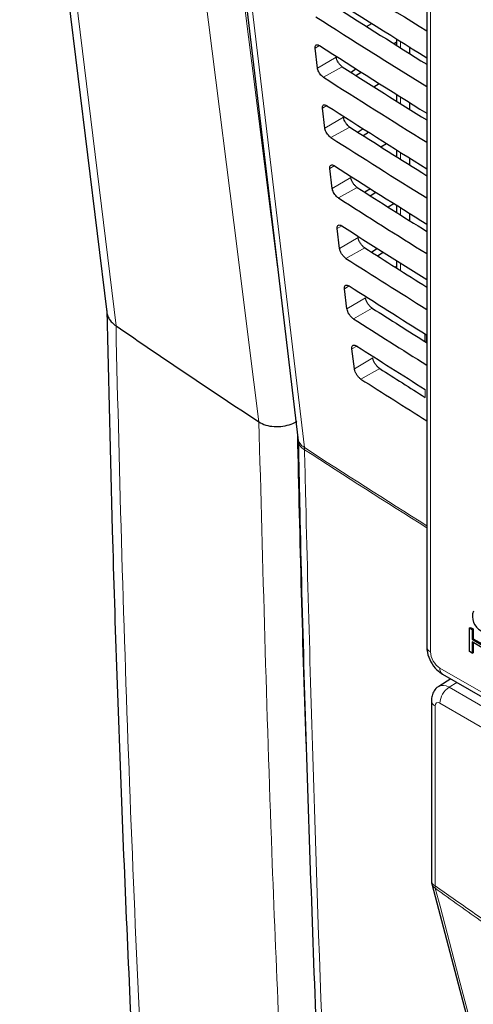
# Paper-space layout 'Blatt2' of a CAD drawing. Header units: millimetres. Extents: x 5 to 418, y 2 to 292.
# Tile 8 of 84: x 75 to 89, y 171 to 201. Entities that reach past the tile are written whole.
import ezdxf

# ---------------------------------------------------------------- set-up
doc = ezdxf.new("R2010")
doc.units = ezdxf.units.MM

psp = doc.layouts.new('Blatt2')

# ---------------------------------------------------------------- linework, layer by layer
at = {"color": 7, "linetype": 'Continuous', "lineweight": 25}
for p, q in [((75.001, 213.837), (77.647, 192.242)), ((80.895, 209.908), (83.445, 188.43)), ((87.36, 209.418), (87.36, 182.091)), ((85.536, 200.911), (85.691, 201.007)), ((84.045, 199.65), (83.97, 200.258)), ((86.443, 200.435), (86.369, 200.386)), ((86.443, 200.535), (86.443, 200.34)), ((86.832, 200.292), (86.832, 200.096)), ((85.219, 199.624), (85.065, 199.522)), ((85.212, 199.428), (85.372, 199.528)), ((85.753, 199.086), (85.914, 199.185)), ((86.443, 198.853), (86.443, 198.65)), ((86.832, 198.609), (86.832, 198.406)), ((84.268, 197.824), (84.194, 198.432)), ((85.435, 197.807), (85.274, 197.701)), ((85.428, 197.603), (85.594, 197.706)), ((85.969, 197.26), (86.137, 197.364)), ((86.443, 197.171), (86.443, 196.961)), ((86.832, 196.927), (86.832, 196.716)), ((84.492, 195.998), (84.418, 196.606)), ((85.65, 195.99), (85.484, 195.88)), ((85.645, 195.777), (85.817, 195.884)), ((86.186, 195.435), (86.359, 195.542)), ((86.443, 195.489), (86.443, 195.272)), ((86.832, 195.245), (86.832, 195.19)), ((86.832, 195.19), (86.841, 195.021)), ((84.716, 194.172), (84.641, 194.78)), ((85.865, 194.173), (85.693, 194.059)), ((85.861, 193.952), (86.04, 194.063)), ((86.443, 193.808), (86.443, 193.583)), ((86.402, 193.609), (86.443, 193.635)), ((84.939, 192.346), (84.865, 192.954)), ((77.927, 191.826), (77.926, 191.827)), ((87.299, 191.588), (87.299, 191.354)), ((85.163, 190.52), (85.088, 191.128)), ((82.264, 188.912), (82.264, 188.912)), ((88.657, 182.659), (88.685, 182.675)), ((88.657, 181.94), (88.657, 182.659)), ((88.657, 182.659), (88.744, 182.608)), ((88.685, 182.675), (88.773, 182.625)), ((88.744, 182.608), (88.773, 182.625)), ((88.773, 182.625), (88.773, 182.33)), ((88.744, 182.608), (88.744, 182.314)), ((88.744, 182.314), (88.773, 182.33)), ((88.773, 182.33), (89.047, 182.171)), ((88.744, 182.314), (89.047, 182.139)), ((89.047, 182.056), (88.744, 182.231)), ((88.744, 182.231), (88.744, 181.89)), ((88.773, 182.214), (88.773, 181.906)), ((88.744, 181.89), (88.657, 181.94)), ((88.744, 181.89), (88.773, 181.906)), ((87.842, 181.255), (93.226, 178.147)), ((88.095, 181.109), (87.731, 180.883)), ((87.501, 180.453), (87.501, 174.99)), ((87.515, 174.888), (91.32, 160.494))]:
    psp.add_line(p, q, dxfattribs=at)
at = {"color": 7, "linetype": 'Continuous', "lineweight": 18}
for p, q in [((87.477, 209.255), (87.477, 181.928)), ((84.1, 200.336), (83.97, 200.258)), ((86.561, 200.461), (86.561, 200.266)), ((84.607, 199.986), (84.045, 199.65)), ((84.795, 199.694), (84.222, 199.375)), ((86.561, 198.779), (86.561, 198.576)), ((84.327, 198.512), (84.194, 198.432)), ((84.83, 198.16), (84.268, 197.824)), ((85.023, 197.861), (84.45, 197.542)), ((86.561, 197.097), (86.561, 196.887)), ((84.553, 196.688), (84.418, 196.606)), ((85.054, 196.334), (84.492, 195.998)), ((85.25, 196.028), (84.678, 195.709)), ((86.561, 195.415), (86.561, 195.198)), ((86.832, 195.19), (86.876, 195.217)), ((84.78, 194.863), (84.641, 194.78)), ((85.278, 194.508), (84.716, 194.172)), ((85.478, 194.196), (84.906, 193.876)), ((86.561, 193.734), (86.561, 193.509)), ((85.007, 193.039), (84.865, 192.954)), ((85.501, 192.682), (84.939, 192.346)), ((85.706, 192.363), (85.133, 192.044)), ((87.358, 191.551), (87.358, 191.317)), ((85.234, 191.215), (85.088, 191.128)), ((85.725, 190.856), (85.163, 190.52)), ((85.934, 190.53), (85.361, 190.211)), ((87.312, 189.656), (87.312, 189.898)), ((83.65, 188.067), (83.646, 188.133)), ((87.76, 181.438), (93.143, 178.33)), ((88.275, 181.005), (88.038, 180.858)), ((88.038, 180.858), (93.591, 177.652)), ((87.619, 180.289), (87.619, 174.827)), ((93.171, 177.247), (87.76, 180.371))]:
    psp.add_line(p, q, dxfattribs=at)
at = {"color": 7, "linetype": 'Continuous', "lineweight": 18, "flags": 128}
for points in [[(75.281, 213.424), (75.503, 211.616), (76.389, 204.38), (77.927, 191.826)], [(82.264, 188.912), (82.111, 190.122), (81.5, 194.961), (79.527, 210.576)], [(80.685, 210.592), (82.048, 199.804), (82.83, 193.611)], [(81.097, 209.61), (81.24, 208.407), (81.811, 203.594), (83.646, 188.133)], [(87.619, 174.753), (87.763, 174.208), (88.339, 172.029), (90.643, 163.312), (91.424, 160.359)]]:
    psp.add_lwpolyline(points, dxfattribs=at)
at = {"color": 7, "linetype": 'Continuous', "lineweight": 25}
for centre, radius, start, end in [((255.979, 452.134), 315.377, 235.62751, 236.5768), ((89.25, 183.008), 0.501, 161.2216, 241.1898), ((87.901, 174.99), 0.4, 180, 194.8064)]:
    psp.add_arc(centre, radius, start, end, dxfattribs=at)
at = {"color": 7, "linetype": 'Continuous', "lineweight": 18}
for centre, radius, start, end in [((83.859, 188.495), 0.419, 188.8721, 239.5969), ((83.836, 188.409), 0.389, 184.064, 241.5526), ((271.672, 478.048), 345.55, 237.03446, 237.76528), ((271.572, 477.818), 345.354, 237.03406, 237.76451), ((87.551, 182.105), 0.192, 184.1293, 247.1908), ((87.95, 181.414), 0.192, 172.814, 235.8738), ((88.376, 180.342), 0.616, 123.2297, 177.3477), ((87.693, 180.466), 0.192, 184.0936, 247.1944), ((87.698, 175.007), 0.198, 185.0787, 246.2415), ((87.733, 174.949), 0.226, 195.7134, 239.8477), ((87.888, 174.791), 0.272, 172.5246, 188.0684)]:
    psp.add_arc(centre, radius, start, end, dxfattribs=at)
for centre, major_axis, ratio, start_param, end_param in [((365.431, 366.688), (379.985, 5.827), 0.587244, 3.834585, 4.001386), ((365.431, 355.201), (379.987, -5.634), 0.567146, 3.873355, 3.997444), ((365.416, 367.659), (378.785, 5.828), 0.587275, 3.871004, 3.964908), ((87.76, 181.765), (-0.2, 0.346), 0.577557, 0.785632, 2.356124), ((88.043, 180.371), (-0.31, 0.513), 0.577285, 5.486388, 6.284613), ((87.76, 180.208), (-0.1, 0.173), 0.577206, 5.498021, 7.068512)]:
    psp.add_ellipse(centre, major_axis=major_axis, ratio=ratio, start_param=start_param, end_param=end_param, dxfattribs=at)
at = {"color": 7, "linetype": 'Continuous', "lineweight": 25}
for centre, major_axis, ratio, start_param, end_param in [((378.944, 351.61), (398.123, -5.914), 0.567125, 3.885662, 3.899014), ((380.262, 362.786), (399.827, 6.152), 0.587275, 3.868413, 3.881303), ((378.946, 349.652), (396.994, -5.897), 0.567125, 3.88552, 3.895945), ((378.945, 349.651), (397.802, -5.909), 0.567125, 3.885622, 3.898143), ((380.261, 360.826), (399.506, 6.148), 0.587275, 3.868373, 3.880439), ((378.946, 347.692), (396.673, -5.893), 0.567125, 3.88548, 3.895066), ((378.945, 347.692), (397.48, -5.905), 0.567125, 3.885581, 3.89727), ((380.261, 358.866), (399.185, 6.143), 0.587275, 3.868333, 3.879574), ((378.947, 345.733), (396.352, -5.888), 0.567125, 3.885439, 3.894186), ((378.946, 345.732), (397.159, -5.9), 0.567125, 3.885541, 3.896395), ((380.26, 356.906), (398.864, 6.138), 0.587275, 3.868293, 3.878706), ((378.948, 343.773), (396.031, -5.883), 0.567125, 3.885399, 3.893303), ((378.946, 343.773), (396.838, -5.895), 0.567125, 3.885501, 3.895518), ((380.26, 354.945), (398.543, 6.133), 0.587275, 3.868253, 3.877836), ((378.948, 341.814), (395.71, -5.878), 0.567125, 3.885358, 3.892417), ((378.947, 341.813), (396.517, -5.89), 0.567125, 3.88546, 3.894638), ((380.259, 352.985), (398.221, 6.128), 0.587275, 3.868213, 3.876956), ((378.949, 339.855), (395.389, -5.874), 0.567125, 3.885318, 3.891522), ((378.947, 339.854), (396.196, -5.886), 0.567125, 3.88542, 3.893756), ((380.259, 351.025), (397.9, 6.123), 0.587275, 3.868173, 3.875914), ((378.949, 337.895), (395.068, -5.869), 0.567125, 3.885277, 3.890463), ((378.948, 337.895), (395.875, -5.881), 0.567125, 3.885379, 3.892872)]:
    psp.add_ellipse(centre, major_axis=major_axis, ratio=ratio, start_param=start_param, end_param=end_param, dxfattribs=at)
for points, knots in [([(80.749, 215.029), (81.558, 214.505), (83.901, 212.985), (87.852, 210.504), (92.632, 207.605), (97.503, 204.755), (102.463, 201.955), (107.511, 199.207), (111.398, 197.163), (113.601, 196.034), (114.074, 195.791)], [0, 0, 0, 0, 0.0774167, 0.2244859, 0.3715556, 0.5186246, 0.6656928, 0.8127599, 0.959826, 1, 1, 1, 1]), ([(83.97, 200.258), (83.97, 200.267), (83.967, 200.294), (83.976, 200.332), (84.002, 200.359), (84.043, 200.363), (84.079, 200.349), (84.1, 200.336), (84.103, 200.334)], [0, 0, 0, 0, 0.094979, 0.311974, 0.52961, 0.746722, 0.962099, 1, 1, 1, 1]), ([(84.795, 199.694), (84.786, 199.7), (84.759, 199.718), (84.713, 199.763), (84.664, 199.83), (84.627, 199.902), (84.611, 199.955), (84.608, 199.981), (84.607, 199.986)], [0, 0, 0, 0, 0.098634, 0.310715, 0.522207, 0.734193, 0.947825, 1, 1, 1, 1]), ([(84.222, 199.375), (84.214, 199.38), (84.19, 199.397), (84.147, 199.438), (84.101, 199.5), (84.065, 199.569), (84.049, 199.619), (84.046, 199.644), (84.045, 199.65)], [0, 0, 0, 0, 0.091609, 0.303723, 0.515218, 0.727167, 0.940735, 1, 1, 1, 1]), ([(84.194, 198.432), (84.193, 198.441), (84.191, 198.47), (84.2, 198.508), (84.227, 198.535), (84.269, 198.539), (84.306, 198.525), (84.327, 198.512), (84.329, 198.51)], [0, 0, 0, 0, 0.097964, 0.314976, 0.532617, 0.749714, 0.965065, 1, 1, 1, 1]), ([(85.023, 197.861), (85.014, 197.867), (84.986, 197.886), (84.939, 197.933), (84.889, 198.001), (84.851, 198.075), (84.835, 198.128), (84.831, 198.155), (84.83, 198.16)], [0, 0, 0, 0, 0.101205, 0.313275, 0.524765, 0.736765, 0.950421, 1, 1, 1, 1]), ([(84.45, 197.542), (84.442, 197.547), (84.416, 197.565), (84.372, 197.608), (84.325, 197.672), (84.289, 197.742), (84.273, 197.793), (84.269, 197.818), (84.268, 197.824)], [0, 0, 0, 0, 0.0945061, 0.3066068, 0.5181, 0.730064, 0.9436579, 1, 1, 1, 1]), ([(84.418, 196.606), (84.417, 196.616), (84.414, 196.645), (84.424, 196.684), (84.452, 196.712), (84.495, 196.715), (84.533, 196.701), (84.553, 196.688), (84.556, 196.686)], [0, 0, 0, 0, 0.1008064, 0.3178345, 0.5354797, 0.7525636, 0.9678898, 1, 1, 1, 1]), ([(85.25, 196.028), (85.241, 196.035), (85.212, 196.054), (85.164, 196.102), (85.113, 196.172), (85.075, 196.248), (85.058, 196.302), (85.055, 196.329), (85.054, 196.334)], [0, 0, 0, 0, 0.103661, 0.315721, 0.52721, 0.739224, 0.952903, 1, 1, 1, 1]), ([(84.678, 195.709), (84.669, 195.715), (84.643, 195.733), (84.598, 195.777), (84.549, 195.843), (84.513, 195.914), (84.496, 195.967), (84.493, 195.993), (84.492, 195.998)], [0, 0, 0, 0, 0.097267, 0.309354, 0.520846, 0.732825, 0.946444, 1, 1, 1, 1]), ([(84.641, 194.78), (84.64, 194.79), (84.638, 194.82), (84.648, 194.861), (84.677, 194.889), (84.721, 194.892), (84.759, 194.876), (84.78, 194.863), (84.783, 194.862)], [0, 0, 0, 0, 0.103516, 0.32056, 0.538209, 0.75528, 0.970583, 1, 1, 1, 1]), ([(85.478, 194.196), (85.468, 194.202), (85.439, 194.223), (85.39, 194.272), (85.338, 194.343), (85.299, 194.421), (85.282, 194.476), (85.278, 194.503), (85.278, 194.508)], [0, 0, 0, 0, 0.10601, 0.31806, 0.52955, 0.741577, 0.955277, 1, 1, 1, 1]), ([(84.906, 193.876), (84.897, 193.882), (84.869, 193.901), (84.823, 193.947), (84.774, 194.014), (84.736, 194.087), (84.72, 194.14), (84.716, 194.167), (84.716, 194.172)], [0, 0, 0, 0, 0.0999, 0.311976, 0.523466, 0.735459, 0.949103, 1, 1, 1, 1]), ([(84.865, 192.954), (84.864, 192.965), (84.861, 192.996), (84.872, 193.037), (84.901, 193.065), (84.947, 193.068), (84.986, 193.052), (85.007, 193.039), (85.01, 193.038)], [0, 0, 0, 0, 0.106103, 0.323161, 0.540814, 0.757873, 0.973154, 1, 1, 1, 1]), ([(85.706, 192.363), (85.696, 192.37), (85.666, 192.391), (85.615, 192.441), (85.562, 192.515), (85.522, 192.594), (85.506, 192.65), (85.502, 192.677), (85.501, 192.682)], [0, 0, 0, 0, 0.1082593, 0.3203, 0.5317894, 0.7438293, 0.9575507, 1, 1, 1, 1]), ([(77.645, 192.293), (77.644, 192.287), (77.639, 192.241), (77.662, 192.152), (77.715, 192.034), (77.803, 191.922), (77.885, 191.859), (77.926, 191.827)], [0, 0, 0, 0, 0.030365, 0.269311, 0.515173, 0.75412, 1, 1, 1, 1]), ([(77.65, 192.292), (77.7, 190.064), (77.816, 184.886), (78.101, 176.823), (78.489, 168.095), (78.965, 159.425), (79.533, 150.818), (80.054, 143.822), (80.417, 139.719), (80.531, 138.442)], [0, 0, 0, 0, 0.121678, 0.282779, 0.443883, 0.604989, 0.766097, 0.927207, 1, 1, 1, 1]), ([(85.133, 192.044), (85.124, 192.05), (85.096, 192.069), (85.048, 192.116), (84.998, 192.185), (84.96, 192.26), (84.944, 192.314), (84.94, 192.341), (84.939, 192.346)], [0, 0, 0, 0, 0.102414, 0.314479, 0.525969, 0.737976, 0.951642, 1, 1, 1, 1]), ([(85.088, 191.128), (85.087, 191.139), (85.085, 191.171), (85.096, 191.213), (85.126, 191.242), (85.173, 191.245), (85.213, 191.228), (85.234, 191.215), (85.237, 191.213)], [0, 0, 0, 0, 0.108574, 0.325646, 0.543303, 0.76035, 0.97561, 1, 1, 1, 1]), ([(85.934, 190.53), (85.923, 190.537), (85.892, 190.559), (85.84, 190.611), (85.786, 190.686), (85.746, 190.767), (85.729, 190.823), (85.725, 190.851), (85.725, 190.856)], [0, 0, 0, 0, 0.1104144, 0.3224465, 0.5339362, 0.7459886, 0.9597301, 1, 1, 1, 1]), ([(85.361, 190.211), (85.352, 190.218), (85.323, 190.238), (85.274, 190.286), (85.222, 190.357), (85.184, 190.433), (85.167, 190.488), (85.163, 190.515), (85.163, 190.52)], [0, 0, 0, 0, 0.104817, 0.316872, 0.528361, 0.740382, 0.954071, 1, 1, 1, 1]), ([(82.264, 188.912), (82.33, 188.877), (82.461, 188.806), (82.722, 188.762), (82.995, 188.773), (83.233, 188.834), (83.366, 188.9), (83.418, 188.934), (83.421, 188.935)], [0, 0, 0, 0, 0.2078273, 0.4156507, 0.6235938, 0.8318169, 0.9915611, 1, 1, 1, 1]), ([(83.444, 188.424), (83.445, 188.419), (83.448, 188.403), (83.448, 188.373), (83.448, 188.353)], [0, 0, 0, 0, 0.36939, 1, 1, 1, 1]), ([(83.459, 188.381), (83.475, 187.566), (83.559, 183.391), (83.793, 175.911), (84.169, 165.944), (84.581, 156.964), (84.903, 151.33), (85.038, 148.976)], [0, 0, 0, 0, 0.0612246, 0.3135931, 0.5660969, 0.8186987, 1, 1, 1, 1]), ([(87.36, 182.091), (87.364, 182.03), (87.374, 181.874), (87.476, 181.623), (87.642, 181.392), (87.783, 181.296), (87.842, 181.255)], [0, 0, 0, 0, 0.187821, 0.477899, 0.78076, 1, 1, 1, 1]), ([(87.736, 180.881), (87.726, 180.877), (87.663, 180.85), (87.583, 180.75), (87.512, 180.606), (87.505, 180.503), (87.501, 180.453)], [0, 0, 0, 0, 0.062383, 0.400489, 0.7071, 1, 1, 1, 1])]:
    psp.add_open_spline(points, degree=3, knots=knots, dxfattribs=at)
at = {"color": 7, "linetype": 'Continuous', "lineweight": 18}
for points, knots in [([(77.926, 191.827), (77.926, 191.827), (78.027, 187.176), (78.301, 177.919), (78.988, 162.965), (79.833, 149.664), (80.553, 141.005), (80.802, 138)], [0, 0, 0, 0, 0, 0.253986, 0.507972, 0.829241, 1, 1, 1, 1]), ([(84.099, 149.255), (84.07, 149.672), (83.923, 151.762), (83.564, 157.208), (83.089, 165.637), (82.59, 176.748), (82.381, 184.546), (82.264, 188.912)], [0, 0, 0, 0, 0.032069, 0.160348, 0.416932, 0.673516, 1, 1, 1, 1]), ([(83.432, 188.542), (83.506, 185.324), (83.588, 181.759), (83.732, 178.233), (83.746, 177.89)], [0, 0, 0, 0, 0.902923, 1, 1, 1, 1]), ([(83.65, 188.067), (83.66, 187.639), (83.71, 185.494), (83.947, 176.505), (84.409, 163.759), (84.999, 152.85), (85.226, 148.662)], [0, 0, 0, 0, 0.032288, 0.161438, 0.678067, 1, 1, 1, 1]), ([(87.619, 174.827), (89.081, 173.796), (92.012, 171.731), (96.417, 169.048), (100.812, 166.655), (103.711, 165.351), (105.164, 164.698)], [0, 0, 0, 0, 0.250822, 0.502682, 0.750834, 1, 1, 1, 1]), ([(105.183, 164.614), (104.46, 164.931), (103.013, 165.567), (100.832, 166.627), (98.643, 167.766), (96.688, 168.857), (94.971, 169.868), (93.495, 170.774), (92.019, 171.717), (90.544, 172.697), (89.077, 173.706), (88.103, 174.405), (87.619, 174.753)], [0, 0, 0, 0, 0.124016, 0.248154, 0.372669, 0.497311, 0.581158, 0.665006, 0.748892, 0.832895, 0.916936, 1, 1, 1, 1])]:
    psp.add_open_spline(points, degree=3, knots=knots, dxfattribs=at)

doc.saveas('drawing.dxf')
